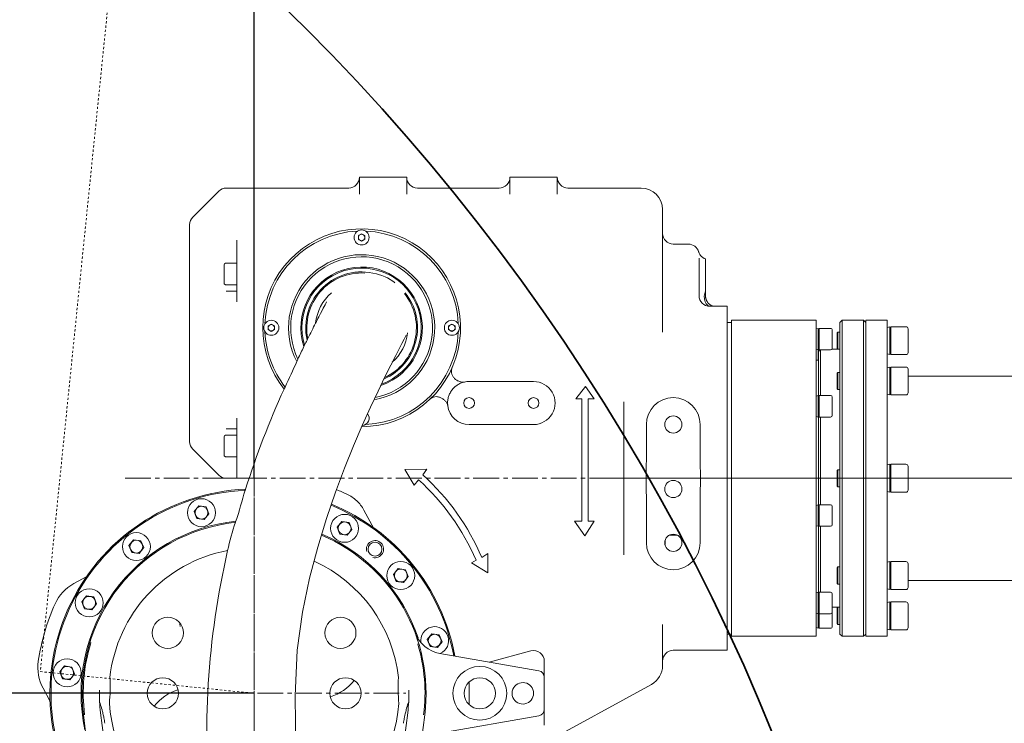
# Model space of a CAD drawing. Header units: millimetres. Extents: x 14751 to 23661, y -2885 to 3415.
# Tile 5 of 19: x 17055 to 17513, y 1653 to 1980. Entities that reach past the tile are written whole.
import ezdxf

# ---------------------------------------------------------------- set-up
doc = ezdxf.new("R2010")
doc.units = ezdxf.units.MM
doc.header["$PDSIZE"] = -5
doc.linetypes.add('点画线', pattern=[18, 12, -2, 2, -2])
doc.linetypes.add('虚线', pattern=[2, 1, -1])
doc.layers.get('0').update_dxf_attribs({"lineweight": 35})
for name, color, linetype, lineweight in [('中心线层', 1, '点画线', 18), ('尺寸线层', 7, 'Continuous', 18), ('粗实线层', 7, 'Continuous', 35), ('细实线层', 7, 'Continuous', 18), ('虚线层', 6, '虚线', 18)]:
    doc.layers.add(name, color=color, linetype=linetype, lineweight=lineweight)
doc.styles.add('标准', font='txt', dxfattribs={"width": 0.667})
doc.dimstyles.new('标准', dxfattribs={"dimscale": 30, "dimtxt": 3.5, "dimasz": 4, "dimexe": 2, "dimexo": 0, "dimtad": 1, "dimdsep": 46, "dimtxsty": '标准', "dimblk": '_CAXARROW', "dimcen": 0, "dimdle": 6, "dimazin": 2, "dimtfac": 0.7071067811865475, "dimtdec": 3, "dimtmove": 2, "dimatfit": 3, "dimfxl": 1, "dimfrac": 2, "dimtolj": 1, "dimarcsym": 1})

# ---------------------------------------------------------------- blocks, each defined once
blk = doc.blocks.new('3214324')
at = {"layer": '虚线层', "color": 3}
for p, q in [((0, 0), (984, 100.0000000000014)), ((-1.364242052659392e-11, 99.99999999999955), (0, 0))]:
    blk.add_line(p, q, dxfattribs=at)
at = {"layer": '虚线层', "color": 1}
blk.add_line((984, 100.0000000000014), (-1.364242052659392e-11, 99.99999999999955), dxfattribs=at)
blk = doc.blocks.new('_CAXARROW')
blk.add_hatch(color=0).paths.add_polyline_path([(0, 0), (-1, 0.125), (-1, -0.125)], flags=0)
blk = doc.blocks.new('*D22')
at = {"layer": 'Defpoints', "color": 0, "transparency": 16777216}
for p in [(17164.45087273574, 2008.551324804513), (17164.45087273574, 1766.729188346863), (18148.45087273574, 1766.729188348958)]:
    blk.add_point(p, dxfattribs=at)
at = {"layer": '尺寸线层', "color": 0, "linetype": 'Continuous', "lineweight": -2, "transparency": 16777216}
for p, q in [((17164.45087273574, 1766.729188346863), (17164.45087273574, 2068.551324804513)), ((18148.45087273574, 1766.729188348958), (18148.45087273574, 2068.551324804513)), ((18028.45087273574, 2008.551324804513), (17284.45087273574, 2008.551324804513))]:
    blk.add_line(p, q, dxfattribs=at)
at = {"layer": '尺寸线层', "color": 0, "lineweight": -2, "transparency": 16777216, "xscale": 120, "yscale": 120, "zscale": 120, "rotation": 180}
blk.add_blockref('_CAXARROW', (17164.45087273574, 2008.551324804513), dxfattribs=at)
at = {"layer": '尺寸线层', "color": 0, "lineweight": -2, "transparency": 16777216, "xscale": 120, "yscale": 120, "zscale": 120}
blk.add_blockref('_CAXARROW', (18148.45087273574, 2008.551324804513), dxfattribs=at)
at = {"layer": '尺寸线层', "color": 0, "transparency": 16777216, "insert": (17656.45087273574, 2079.801324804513), "char_height": 105, "attachment_point": 5, "style": '标准', "bg_fill": 3, "box_fill_scale": 1.1, "bg_fill_color": 256, "bg_fill_true_color": 13158600, "bg_fill_transparency": 0}
blk.add_mtext('\\A1;980', dxfattribs=at)
blk = doc.blocks.new('*D23')
at = {"layer": 'Defpoints', "color": 0, "transparency": 16777216}
for p in [(17164.45087273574, 1666.729188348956), (15343.12213730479, 886.7291883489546), (15580.0198172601, 886.7291883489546)]:
    blk.add_point(p, dxfattribs=at)
at = {"layer": '尺寸线层', "color": 0, "linetype": 'Continuous', "lineweight": -2, "transparency": 16777216}
for p, q in [((17164.45087273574, 1666.729188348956), (15283.12213730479, 1666.729188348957)), ((15343.12213730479, 1546.729188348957), (15343.12213730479, 1306.315840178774)), ((15343.12213730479, 1006.729188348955), (15343.12213730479, 1129.919611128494)), ((15580.0198172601, 886.7291883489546), (15283.12213730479, 886.7291883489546))]:
    blk.add_line(p, q, dxfattribs=at)
at = {"layer": '尺寸线层', "color": 0, "lineweight": -2, "transparency": 16777216, "xscale": 120, "yscale": 120, "zscale": 120}
for p, rotation in [((15343.12213730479, 1666.729188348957), 90), ((15343.12213730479, 886.7291883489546), 270)]:
    blk.add_blockref('_CAXARROW', p, dxfattribs=dict(at, rotation=rotation))
at = {"layer": '尺寸线层', "color": 0, "transparency": 16777216, "insert": (15343.12213730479, 1218.117725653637), "char_height": 105, "attachment_point": 5, "rotation": 90, "style": '标准', "bg_fill": 3, "box_fill_scale": 1.1, "bg_fill_color": 256, "bg_fill_true_color": 13158600, "bg_fill_transparency": 0}
blk.add_mtext('\\A1;780', dxfattribs=at)

msp = doc.modelspace()

# ---------------------------------------------------------------- linework, layer by layer
at = {"layer": '中心线层'}
for p, q in [((17164.45087273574, -883.1030051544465), (17164.45087273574, 1944.332073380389)), ((17164.45087273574, 1596.229188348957), (17164.45087273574, 1790.954687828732)), ((17104.42736968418, 1766.729188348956), (18329.4631875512, 1766.729188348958)), ((17093.95087273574, 1666.729188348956), (17234.95087273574, 1666.729188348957))]:
    msp.add_line(p, q, dxfattribs=at)
at = {"layer": '尺寸线层'}
msp.add_line((17164.45087273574, 886.7291883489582), (17164.45087273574, 1666.729188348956), dxfattribs=at)
at = {"layer": '粗实线层', "color": 9}
for centre, radius, start, end in [((17164.45087273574, 886.7291883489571), 1769.068248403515, 310.9999999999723, 149.9999999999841), ((16488.95105778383, 1276.72918834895), 989.0682484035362, 9.802819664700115, 74.19718033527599)]:
    msp.add_arc(centre, radius, start, end, dxfattribs=at)
at = {"layer": '粗实线层'}
msp.add_arc((16488.95105778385, 1276.729188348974), 989.0682484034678, 9.802819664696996, 74.19718033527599, dxfattribs=at)
at = {"layer": '细实线层', "color": 7, "linetype": 'Continuous'}
for p, q in [((17213.45087273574, 1906.729188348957), (17213.45087273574, 1898.800256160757)), ((17213.45087273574, 1906.729188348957), (17235.45087273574, 1906.729188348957)), ((17235.45087273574, 1906.729188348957), (17235.45087273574, 1898.800256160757)), ((17283.45087273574, 1906.729188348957), (17283.45087273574, 1898.800256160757)), ((17283.45087273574, 1906.729188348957), (17305.45087273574, 1906.729188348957)), ((17305.45087273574, 1906.729188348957), (17305.45087273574, 1898.800256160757)), ((17151.52194054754, 1901.729188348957), (17208.45087273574, 1901.729188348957)), ((17164.45087273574, 1846.780816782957), (17164.45087273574, 1901.729188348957)), ((17240.45087273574, 1901.729188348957), (17278.45087273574, 1901.729188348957)), ((17310.45087273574, 1901.729188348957), (17344.45087273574, 1901.729188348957)), ((17135.91533882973, 1888.193654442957), (17147.98640664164, 1900.264722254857)), ((17354.45087273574, 1891.729188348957), (17354.45087273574, 1834.729204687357)), ((17134.45087273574, 1783.800256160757), (17134.45087273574, 1884.658120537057)), ((17212.95087273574, 1879.595213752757), (17214.45087273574, 1880.461239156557)), ((17212.95087273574, 1879.595213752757), (17212.95087273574, 1877.863162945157)), ((17214.45087273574, 1880.461239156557), (17215.95087273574, 1879.595213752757)), ((17215.95087273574, 1877.863162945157), (17215.95087273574, 1879.595213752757)), ((17156.45087273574, 1877.501167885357), (17156.45087273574, 1848.729188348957)), ((17214.45087273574, 1876.997137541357), (17212.95087273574, 1877.863162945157)), ((17215.95087273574, 1877.863162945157), (17214.45087273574, 1876.997137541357)), ((17359.45087273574, 1875.623852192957), (17366.45087273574, 1875.623852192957)), ((17371.24949739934, 1872.028559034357), (17371.24950617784, 1872.028529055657)), ((17371.45087273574, 1850.594633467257), (17371.45087273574, 1869.024607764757)), ((17150.45087273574, 1865.979188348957), (17150.45087273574, 1857.479188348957)), ((17156.45087273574, 1866.729188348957), (17151.20087273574, 1866.729188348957)), ((17374.45087273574, 1851.426369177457), (17374.45087273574, 1868.728497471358)), ((17156.45087273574, 1856.729188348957), (17151.20087273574, 1856.729188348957)), ((17156.45087273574, 1853.729188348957), (17151.52194054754, 1853.729188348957)), ((17374.45145898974, 1851.350695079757), (17374.45087273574, 1851.426355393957)), ((17376.45087273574, 1846.729188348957), (17384.45087273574, 1846.729188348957)), ((17384.45087273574, 1846.727795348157), (17384.45087273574, 1686.730573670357)), ((17195.39393838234, 1843.428935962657), (17194.52643980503, 1841.752895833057)), ((17170.95087273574, 1837.595213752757), (17172.45087273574, 1838.461239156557)), ((17170.95087273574, 1837.595213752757), (17170.95087273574, 1835.863162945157)), ((17172.45087273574, 1838.461239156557), (17173.95087273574, 1837.595213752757)), ((17173.95087273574, 1835.863162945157), (17173.95087273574, 1837.595213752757)), ((17254.95087273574, 1837.595213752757), (17256.45087273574, 1838.461239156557)), ((17254.95087273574, 1837.595213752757), (17254.95087273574, 1835.863162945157)), ((17256.45087273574, 1838.461239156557), (17257.95087273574, 1837.595213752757)), ((17257.95087273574, 1835.863162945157), (17257.95087273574, 1837.595213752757)), ((17386.45087273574, 1839.229188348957), (17384.45087273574, 1839.229188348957)), ((17425.95087273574, 1840.229188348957), (17386.45087273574, 1840.229188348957)), ((17386.45087273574, 1693.229403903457), (17386.45087273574, 1840.228972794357)), ((17425.95087273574, 1693.229403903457), (17425.95087273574, 1840.228972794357)), ((17436.95087273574, 1839.229188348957), (17437.95087273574, 1840.229188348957)), ((17436.95087273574, 1694.229188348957), (17436.95087273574, 1839.229188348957)), ((17437.95087273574, 1693.229188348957), (17437.95087273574, 1840.229188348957)), ((17437.95087273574, 1840.229188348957), (17447.95087273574, 1840.229188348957)), ((17447.95087273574, 1693.229188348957), (17447.95087273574, 1840.229188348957)), ((17447.95087273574, 1840.229188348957), (17448.95087273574, 1839.229188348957)), ((17448.95087273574, 1840.229188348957), (17448.95087273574, 1693.229188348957)), ((17458.95087273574, 1840.229188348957), (17448.95087273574, 1840.229188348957)), ((17458.95087273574, 1840.229188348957), (17458.95087273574, 1693.229188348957)), ((17458.95087273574, 1836.912581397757), (17460.10835277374, 1837.229188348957)), ((17460.10835277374, 1837.229188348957), (17460.10835277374, 1824.229188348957)), ((17460.65087273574, 1835.245795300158), (17460.10835277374, 1837.229188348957)), ((17460.65087273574, 1837.229188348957), (17467.65087273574, 1837.229188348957)), ((17460.65087273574, 1824.229244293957), (17460.65087273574, 1837.229132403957)), ((17172.45087273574, 1834.997137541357), (17170.95087273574, 1835.863162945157)), ((17173.95087273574, 1835.863162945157), (17172.45087273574, 1834.997137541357)), ((17256.45087273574, 1834.997137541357), (17254.95087273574, 1835.863162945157)), ((17257.95087273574, 1835.863162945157), (17256.45087273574, 1834.997137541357)), ((17425.95087273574, 1836.169149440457), (17426.91172268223, 1836.446218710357)), ((17426.91172268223, 1836.446218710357), (17426.91172268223, 1821.729188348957)), ((17427.35087273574, 1834.923287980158), (17426.91172268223, 1836.446218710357)), ((17427.35087273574, 1836.446218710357), (17432.60087273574, 1836.446218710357)), ((17427.35087273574, 1826.129188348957), (17427.35087273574, 1836.446079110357)), ((17433.35087273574, 1835.696193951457), (17433.35087273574, 1826.729188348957)), ((17435.65087273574, 1834.329188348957), (17436.05087273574, 1834.729188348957)), ((17435.65087273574, 1827.129279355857), (17435.65087273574, 1834.329097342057)), ((17436.05087273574, 1826.729188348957), (17436.05087273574, 1834.729188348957)), ((17436.05087273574, 1834.729188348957), (17436.95087273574, 1834.729188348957)), ((17468.65087273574, 1836.229151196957), (17468.65087273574, 1825.229225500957)), ((17232.00578114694, 1827.167896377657), (17233.17133660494, 1829.369291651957)), ((17427.35087273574, 1827.969149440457), (17426.91172268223, 1826.446218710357)), ((17230.33362854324, 1823.895098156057), (17232.00578114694, 1827.167896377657)), ((17425.95087273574, 1826.723287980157), (17426.91172268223, 1826.446218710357)), ((17426.95087273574, 1825.729188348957), (17427.66790309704, 1826.446218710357)), ((17426.95087273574, 1805.093419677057), (17426.95087273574, 1825.729188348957)), ((17427.35087273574, 1826.446218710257), (17432.60087273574, 1826.446218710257)), ((17427.95087273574, 1805.229188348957), (17427.95087273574, 1826.446218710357)), ((17433.18144405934, 1826.729188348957), (17436.95087273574, 1826.729188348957)), ((17435.65087273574, 1827.129188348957), (17436.05087273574, 1826.729188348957)), ((17436.05087273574, 1826.729188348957), (17436.95087273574, 1826.729188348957)), ((17458.95087273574, 1824.545795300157), (17460.10835277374, 1824.229188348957)), ((17460.65087273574, 1826.212581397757), (17460.10835277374, 1824.229188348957)), ((17460.65087273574, 1824.229188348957), (17467.65087273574, 1824.229188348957)), ((17426.95087273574, 1821.729188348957), (17425.95087273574, 1821.729188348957)), ((17458.95087273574, 1818.167415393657), (17460.10835277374, 1818.484022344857)), ((17460.10835277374, 1818.484022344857), (17460.10835277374, 1805.484022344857)), ((17460.65087273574, 1816.500629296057), (17460.10835277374, 1818.484022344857)), ((17460.65087273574, 1818.484022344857), (17467.65087273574, 1818.484022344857)), ((17460.65087273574, 1805.484078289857), (17460.65087273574, 1818.483966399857)), ((17435.65087273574, 1815.584022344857), (17436.05087273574, 1815.984022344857)), ((17435.65087273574, 1808.384113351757), (17435.65087273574, 1815.583931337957)), ((17436.05087273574, 1807.984022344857), (17436.05087273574, 1815.984022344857)), ((17436.05087273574, 1815.984022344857), (17436.95087273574, 1815.984022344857)), ((17468.65087273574, 1817.483985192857), (17468.65087273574, 1806.484059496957)), ((17294.45087273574, 1811.729188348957), (17264.45087273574, 1811.729188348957)), ((17318.63759613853, 1809.341682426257), (17314.07711905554, 1803.623231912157)), ((17322.60462641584, 1803.623231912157), (17318.63759613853, 1809.341682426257)), ((17425.95087273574, 1804.952119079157), (17426.91172268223, 1805.229188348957)), ((17426.91172268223, 1805.229188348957), (17426.91172268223, 1795.229188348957)), ((17427.35087273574, 1803.706257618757), (17426.91172268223, 1805.229188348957)), ((17427.35087273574, 1805.229188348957), (17432.60087273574, 1805.229188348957)), ((17427.35087273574, 1795.229327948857), (17427.35087273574, 1805.229048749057)), ((17435.65087273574, 1808.384022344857), (17436.05087273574, 1807.984022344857)), ((17436.05087273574, 1807.984022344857), (17436.95087273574, 1807.984022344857)), ((17458.95087273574, 1805.800629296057), (17460.10835277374, 1805.484022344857)), ((17460.65087273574, 1807.467415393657), (17460.10835277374, 1805.484022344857)), ((17460.65087273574, 1805.484022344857), (17467.65087273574, 1805.484022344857)), ((17314.07711905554, 1803.623231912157), (17316.84087273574, 1803.623231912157)), ((17316.84087273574, 1803.623231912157), (17316.84087273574, 1746.860123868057)), ((17319.84087273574, 1746.860123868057), (17319.84087273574, 1803.623231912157)), ((17319.84087273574, 1803.623231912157), (17322.60462641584, 1803.623231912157)), ((17336.45087273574, 1731.106157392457), (17336.45087273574, 1802.352219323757)), ((17433.35087273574, 1804.479163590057), (17433.35087273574, 1795.979213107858)), ((17427.35087273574, 1796.752119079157), (17426.91172268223, 1795.229188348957)), ((17156.45087273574, 1766.729188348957), (17156.45087273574, 1794.729188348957)), ((17215.95087273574, 1793.863162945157), (17215.90868572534, 1793.838806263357)), ((17215.95087273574, 1793.863162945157), (17215.95087273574, 1793.932634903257)), ((17264.45087273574, 1791.729188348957), (17294.45087273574, 1791.729188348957)), ((17346.95087273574, 1779.729188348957), (17346.95087273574, 1791.729188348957)), ((17371.95087273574, 1791.729188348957), (17371.95087273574, 1779.729188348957)), ((17425.95087273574, 1795.506257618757), (17426.91172268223, 1795.229188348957)), ((17426.95087273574, 1754.229188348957), (17426.95087273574, 1795.364957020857)), ((17427.35087273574, 1795.229188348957), (17432.60087273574, 1795.229188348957)), ((17427.95087273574, 1754.388312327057), (17427.95087273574, 1795.229188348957)), ((17156.45087273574, 1786.729188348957), (17151.20087273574, 1786.729188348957)), ((17151.52194054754, 1789.729188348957), (17156.45087273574, 1789.729188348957)), ((17150.45087273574, 1785.979188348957), (17150.45087273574, 1777.479188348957)), ((17135.91533882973, 1780.264722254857), (17147.98640664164, 1768.193654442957)), ((17156.45087273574, 1776.729188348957), (17151.20087273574, 1776.729188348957)), ((17458.95087273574, 1772.912581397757), (17460.10835277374, 1773.229188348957)), ((17460.10835277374, 1773.229188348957), (17460.10835277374, 1760.229188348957)), ((17460.65087273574, 1771.245795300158), (17460.10835277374, 1773.229188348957)), ((17460.65087273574, 1773.229188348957), (17467.65087273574, 1773.229188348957)), ((17460.65087273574, 1760.229244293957), (17460.65087273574, 1773.229132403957)), ((17244.85248184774, 1770.899188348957), (17234.50252220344, 1770.870285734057)), ((17234.50252220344, 1770.870285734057), (17238.93299430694, 1763.560466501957)), ((17242.96987234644, 1768.287925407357), (17244.85248184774, 1770.899188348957)), ((17435.65087273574, 1770.329188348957), (17436.05087273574, 1770.729188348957)), ((17435.65087273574, 1763.129279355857), (17435.65087273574, 1770.329097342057)), ((17436.05087273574, 1762.729188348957), (17436.05087273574, 1770.729188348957)), ((17436.05087273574, 1770.729188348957), (17436.95087273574, 1770.729188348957)), ((17468.65087273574, 1772.229151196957), (17468.65087273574, 1761.229225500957)), ((17162.23482985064, 1766.729188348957), (17151.52194054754, 1766.729188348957)), ((17238.93299430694, 1763.560466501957), (17240.95406293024, 1766.066099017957)), ((17435.65087273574, 1763.129188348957), (17436.05087273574, 1762.729188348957)), ((17436.05087273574, 1762.729188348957), (17436.95087273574, 1762.729188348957)), ((17458.95087273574, 1760.545795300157), (17460.10835277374, 1760.229188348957)), ((17460.65087273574, 1762.212581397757), (17460.10835277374, 1760.229188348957)), ((17460.65087273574, 1760.229188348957), (17467.65087273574, 1760.229188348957)), ((17425.95087273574, 1754.111243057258), (17426.91172268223, 1754.388312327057)), ((17426.91172268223, 1754.388312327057), (17426.91172268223, 1744.388312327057)), ((17427.35087273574, 1752.865381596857), (17426.91172268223, 1754.388312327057)), ((17427.35087273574, 1754.388312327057), (17432.60087273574, 1754.388312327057)), ((17427.35087273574, 1744.388451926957), (17427.35087273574, 1754.388172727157)), ((17136.52250486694, 1751.223478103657), (17138.66483053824, 1753.945690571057)), ((17137.80884718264, 1748.007063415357), (17136.52250486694, 1751.223478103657)), ((17142.09349852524, 1753.451488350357), (17138.66483053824, 1753.945690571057)), ((17143.37984084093, 1750.235073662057), (17141.23751516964, 1747.512861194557)), ((17142.09349852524, 1753.451488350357), (17143.37984084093, 1750.235073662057)), ((17220.17008139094, 1743.402644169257), (17215.50307730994, 1751.939332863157)), ((17346.95087273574, 1736.729188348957), (17346.95087273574, 1753.729188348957)), ((17371.95087273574, 1753.729188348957), (17371.95087273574, 1736.729188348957)), ((17433.35087273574, 1753.638287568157), (17433.35087273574, 1745.138337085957)), ((17137.80884718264, 1748.007063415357), (17141.23751516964, 1747.512861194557)), ((17203.09533234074, 1743.944326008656), (17205.23765801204, 1746.666538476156)), ((17208.66632599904, 1746.172336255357), (17205.23765801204, 1746.666538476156)), ((17208.66632599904, 1746.172336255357), (17209.95266831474, 1742.955921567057)), ((17316.84087273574, 1746.860123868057), (17313.56311059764, 1746.860123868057)), ((17313.56311059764, 1746.860123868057), (17318.37264720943, 1739.927205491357)), ((17318.37264720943, 1739.927205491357), (17322.60462641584, 1746.860123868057)), ((17322.60462641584, 1746.860123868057), (17319.84087273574, 1746.860123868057)), ((17427.35087273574, 1745.911243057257), (17426.91172268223, 1744.388312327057)), ((17204.38167465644, 1740.727911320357), (17203.09533234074, 1743.944326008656)), ((17204.38167465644, 1740.727911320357), (17207.81034264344, 1740.233709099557)), ((17209.95266831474, 1742.955921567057), (17207.81034264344, 1740.233709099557)), ((17425.95087273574, 1744.665381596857), (17426.91172268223, 1744.388312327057)), ((17426.95087273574, 1713.569717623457), (17426.95087273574, 1744.524080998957)), ((17427.35087273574, 1744.388312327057), (17432.60087273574, 1744.388312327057)), ((17427.95087273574, 1713.705486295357), (17427.95087273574, 1744.388312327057)), ((17106.24199165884, 1735.453722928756), (17108.38431733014, 1738.175935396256)), ((17111.81298531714, 1737.681733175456), (17108.38431733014, 1738.175935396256)), ((17111.81298531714, 1737.681733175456), (17113.09932763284, 1734.465318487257)), ((17355.60087273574, 1735.878496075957), (17355.60087273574, 1737.579880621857)), ((17361.35224273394, 1740.229188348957), (17357.54950273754, 1740.229188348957)), ((17107.52833397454, 1732.237308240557), (17106.24199165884, 1735.453722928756)), ((17107.52833397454, 1732.237308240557), (17110.95700196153, 1731.743106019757)), ((17113.09932763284, 1734.465318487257), (17110.95700196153, 1731.743106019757)), ((17273.13087273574, 1731.697453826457), (17270.43087273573, 1729.824397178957)), ((17273.13087273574, 1722.787453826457), (17273.13087273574, 1731.697453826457)), ((17267.66889834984, 1728.653184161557), (17265.55947190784, 1727.374663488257)), ((17265.55947190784, 1727.374663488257), (17273.13087273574, 1722.787453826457)), ((17458.95087273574, 1727.657747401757), (17460.10835277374, 1727.974354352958)), ((17460.10835277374, 1727.974354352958), (17460.10835277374, 1714.974354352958)), ((17460.65087273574, 1725.990961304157), (17460.10835277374, 1727.974354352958)), ((17460.65087273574, 1727.974354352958), (17467.65087273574, 1727.974354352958)), ((17460.65087273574, 1714.974410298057), (17460.65087273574, 1727.974298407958)), ((17468.65087273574, 1726.974317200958), (17468.65087273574, 1715.974391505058)), ((17229.25253710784, 1722.003603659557), (17231.39486277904, 1724.725816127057)), ((17234.82353076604, 1724.231613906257), (17231.39486277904, 1724.725816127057)), ((17234.82353076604, 1724.231613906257), (17236.10987308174, 1721.015199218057)), ((17435.65087273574, 1725.074354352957), (17436.05087273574, 1725.474354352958)), ((17435.65087273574, 1717.874445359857), (17435.65087273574, 1725.074263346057)), ((17436.05087273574, 1717.474354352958), (17436.05087273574, 1725.474354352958)), ((17436.05087273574, 1725.474354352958), (17436.95087273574, 1725.474354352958)), ((17080.53722111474, 1717.726728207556), (17086.59114715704, 1721.036417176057)), ((17230.53887942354, 1718.787188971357), (17229.25253710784, 1722.003603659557)), ((17230.53887942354, 1718.787188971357), (17233.96754741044, 1718.292986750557)), ((17236.10987308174, 1721.015199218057), (17233.96754741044, 1718.292986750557)), ((17435.65087273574, 1717.874354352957), (17436.05087273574, 1717.474354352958)), ((17926.45086243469, 1719.229205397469), (17468.65087273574, 1719.229205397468)), ((17425.95087273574, 1713.428417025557), (17426.91172268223, 1713.705486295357)), ((17426.91172268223, 1713.705486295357), (17426.91172268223, 1697.012157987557)), ((17427.35087273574, 1712.182555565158), (17426.91172268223, 1713.705486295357)), ((17427.35087273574, 1713.705486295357), (17432.60087273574, 1713.705486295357)), ((17427.35087273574, 1697.012297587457), (17427.35087273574, 1713.705346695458)), ((17436.05087273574, 1717.474354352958), (17436.95087273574, 1717.474354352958)), ((17458.95087273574, 1715.290961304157), (17460.10835277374, 1714.974354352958)), ((17460.65087273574, 1716.957747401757), (17460.10835277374, 1714.974354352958)), ((17460.65087273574, 1714.974354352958), (17467.65087273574, 1714.974354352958)), ((17084.30126930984, 1709.296518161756), (17086.44359498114, 1712.018730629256)), ((17085.58761162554, 1706.080103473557), (17084.30126930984, 1709.296518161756)), ((17089.87226296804, 1711.524528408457), (17086.44359498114, 1712.018730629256)), ((17089.87226296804, 1711.524528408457), (17091.15860528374, 1708.308113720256)), ((17433.35087273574, 1712.955461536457), (17433.35087273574, 1697.762182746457)), ((17458.95087273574, 1708.912581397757), (17460.10835277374, 1709.229188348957)), ((17460.10835277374, 1709.229188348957), (17460.10835277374, 1696.229188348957)), ((17460.65087273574, 1707.245795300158), (17460.10835277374, 1709.229188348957)), ((17460.65087273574, 1709.229188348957), (17467.65087273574, 1709.229188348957)), ((17460.65087273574, 1696.229244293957), (17460.65087273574, 1709.229132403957)), ((17085.58761162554, 1706.080103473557), (17089.01627961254, 1705.585901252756)), ((17091.15860528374, 1708.308113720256), (17089.01627961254, 1705.585901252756)), ((17425.95087273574, 1703.982555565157), (17426.91172268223, 1703.705486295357)), ((17427.35087273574, 1705.228417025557), (17426.91172268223, 1703.705486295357)), ((17433.35087273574, 1706.729188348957), (17436.95087273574, 1706.729188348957)), ((17435.65087273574, 1706.329188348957), (17436.05087273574, 1706.729188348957)), ((17435.65087273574, 1699.129279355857), (17435.65087273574, 1706.329097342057)), ((17436.05087273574, 1698.729188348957), (17436.05087273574, 1706.729188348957)), ((17436.05087273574, 1706.729188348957), (17436.95087273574, 1706.729188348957)), ((17468.65087273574, 1708.229151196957), (17468.65087273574, 1697.229225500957)), ((17427.35087273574, 1703.705486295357), (17432.60087273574, 1703.705486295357)), ((17354.45087273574, 1698.729188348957), (17354.45087273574, 1679.659027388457)), ((17425.95087273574, 1697.289227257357), (17426.91172268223, 1697.012157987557)), ((17427.35087273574, 1698.535088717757), (17426.91172268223, 1697.012157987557)), ((17427.35087273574, 1697.012157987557), (17432.60087273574, 1697.012157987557)), ((17435.65087273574, 1699.129188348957), (17436.05087273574, 1698.729188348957)), ((17436.05087273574, 1698.729188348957), (17436.95087273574, 1698.729188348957)), ((17458.95087273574, 1696.545795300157), (17460.10835277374, 1696.229188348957)), ((17460.65087273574, 1698.212581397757), (17460.10835277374, 1696.229188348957)), ((17460.65087273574, 1696.229188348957), (17467.65087273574, 1696.229188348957)), ((17245.02229228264, 1691.723090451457), (17247.16461795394, 1694.445302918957)), ((17246.30863459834, 1688.506675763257), (17245.02229228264, 1691.723090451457)), ((17250.59328594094, 1693.951100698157), (17247.16461795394, 1694.445302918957)), ((17251.87962825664, 1690.734686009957), (17249.73730258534, 1688.012473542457)), ((17250.59328594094, 1693.951100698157), (17251.87962825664, 1690.734686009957)), ((17386.45087273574, 1694.229188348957), (17384.45087273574, 1694.229188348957)), ((17425.95087273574, 1693.229188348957), (17386.45087273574, 1693.229188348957)), ((17436.95087273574, 1694.229188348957), (17437.95087273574, 1693.229188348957)), ((17437.95087273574, 1693.229188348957), (17447.95087273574, 1693.229188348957)), ((17447.95087273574, 1693.229188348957), (17448.95087273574, 1694.229188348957)), ((17458.95087273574, 1693.229188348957), (17448.95087273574, 1693.229188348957)), ((17246.30863459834, 1688.506675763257), (17249.73730258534, 1688.012473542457)), ((17293.15677751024, 1686.420912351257), (17273.84017735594, 1681.245044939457)), ((17359.45087273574, 1686.729188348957), (17384.45087273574, 1686.729188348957)), ((17296.97181726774, 1677.166312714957), (17250.79970835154, 1685.307701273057)), ((17299.45087273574, 1651.867093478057), (17299.45087273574, 1681.591283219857)), ((17074.04061390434, 1676.734061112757), (17076.18293957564, 1679.456273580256)), ((17075.32695622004, 1673.517646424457), (17074.04061390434, 1676.734061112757)), ((17079.61160756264, 1678.962071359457), (17076.18293957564, 1679.456273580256)), ((17079.61160756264, 1678.962071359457), (17080.89794987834, 1675.745656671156)), ((17075.32695622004, 1673.517646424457), (17078.75562420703, 1673.023444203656)), ((17080.89794987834, 1675.745656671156), (17078.75562420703, 1673.023444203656)), ((17069.64588202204, 1662.946047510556), (17066.28441008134, 1669.094692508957)), ((17242.31059831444, 1612.421959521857), (17349.24782258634, 1670.884674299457)), ((17264.45087273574, 1671.856831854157), (17264.45087273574, 1661.598951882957)), ((17250.79970835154, 1648.150675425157), (17296.97181726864, 1656.292063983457))]:
    msp.add_line(p, q, dxfattribs=at)
for points in [[(17372.14322788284, 1870.330342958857), (17371.75570096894, 1870.883180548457), (17371.47842430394, 1871.411384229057), (17371.30433307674, 1871.854616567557), (17371.24943012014, 1872.028974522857)], [(17374.45087273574, 1868.729173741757), (17373.87338560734, 1868.962539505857), (17373.21541856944, 1869.341400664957), (17372.63301524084, 1869.805767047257), (17372.14322788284, 1870.330342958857)], [(17226.49683771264, 1859.916371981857), (17225.44720371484, 1860.423438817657), (17223.92033560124, 1861.032880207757), (17222.36169514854, 1861.511413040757), (17221.30607675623, 1861.743843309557)], [(17229.87540892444, 1857.608325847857), (17229.46306969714, 1858.026750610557), (17226.49683771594, 1859.916371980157)], [(17374.50670756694, 1850.693646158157), (17374.49392637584, 1850.781538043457), (17374.48127280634, 1850.883524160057), (17374.47007680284, 1850.994280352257), (17374.46112025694, 1851.110378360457), (17374.45483774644, 1851.229654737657), (17374.45145898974, 1851.350695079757)], [(17374.51524657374, 1850.660822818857), (17374.49842517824, 1850.741971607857), (17374.48355648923, 1850.819091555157), (17374.48152280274, 1850.830130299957)], [(17374.52024964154, 1850.612057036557), (17374.52141187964, 1850.605769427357), (17374.51688237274, 1850.631466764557), (17374.50670756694, 1850.693646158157)], [(17374.68576477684, 1850.030895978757), (17374.65618211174, 1850.123434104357), (17374.62830245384, 1850.215645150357), (17374.60205709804, 1850.307589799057), (17374.57744417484, 1850.399113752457), (17374.55454801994, 1850.489701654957), (17374.53359667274, 1850.578113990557), (17374.51524657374, 1850.660822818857)], [(17197.03520455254, 1846.572144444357), (17196.64009912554, 1845.799709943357), (17196.12609705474, 1844.818455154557), (17195.39393838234, 1843.428935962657)], [(17198.14147957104, 1848.733472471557), (17197.80859903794, 1848.092926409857), (17197.42784623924, 1847.348592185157), (17197.03520455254, 1846.572144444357)], [(17375.81244413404, 1848.076990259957), (17375.72832157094, 1848.170621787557), (17375.64731474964, 1848.265602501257), (17375.56938114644, 1848.361839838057), (17375.49443868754, 1848.459267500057), (17375.42254928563, 1848.557621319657), (17375.35376084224, 1848.656631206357), (17375.28810540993, 1848.756024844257), (17375.22553392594, 1848.855636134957), (17375.16577381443, 1848.955679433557), (17375.10880554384, 1849.055986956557), (17375.05463446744, 1849.156333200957), (17375.00325816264, 1849.256485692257), (17374.95466741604, 1849.356203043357), (17374.90877666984, 1849.455385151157), (17374.86540956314, 1849.554120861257), (17374.82453893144, 1849.652167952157), (17374.78629105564, 1849.748863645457), (17374.75060572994, 1849.843943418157), (17374.71717789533, 1849.937831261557), (17374.68576477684, 1850.030895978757)], [(17376.81054918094, 1847.252219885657), (17376.69902441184, 1847.323378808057), (17376.58987267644, 1847.397410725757), (17376.48321113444, 1847.474174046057), (17376.37911428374, 1847.553550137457), (17376.27764409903, 1847.635419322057), (17376.17888493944, 1847.719637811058), (17376.08291414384, 1847.806059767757), (17375.98980459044, 1847.894533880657), (17375.89962583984, 1847.984900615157), (17375.81244413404, 1848.076990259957)], [(17377.84659233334, 1846.780033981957), (17377.73953011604, 1846.814186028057), (17377.62756045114, 1846.853385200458), (17377.51218196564, 1846.897519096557), (17377.39471575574, 1846.946410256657), (17377.27623696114, 1846.999858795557), (17377.15765844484, 1847.057599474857), (17377.04009068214, 1847.119148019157), (17376.92430099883, 1847.184086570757), (17376.81054918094, 1847.252219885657)], [(17233.17133660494, 1829.369291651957), (17234.24202320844, 1831.445626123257), (17234.73348771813, 1832.389547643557), (17235.00341333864, 1832.905500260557), (17235.20662851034, 1833.309715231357)], [(17225.27811437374, 1813.879872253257), (17228.03721799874, 1819.409788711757), (17230.33362854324, 1823.895098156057)], [(17214.73320056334, 1791.224395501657), (17218.56731063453, 1799.751886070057), (17222.09884129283, 1807.323787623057), (17225.27811437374, 1813.879872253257)], [(17183.46718381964, 1665.489770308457), (17184.55144398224, 1686.870872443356), (17187.01435547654, 1704.503178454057), (17190.28627992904, 1720.223773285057), (17194.06554524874, 1734.664538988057), (17198.13924304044, 1747.982225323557), (17202.33687495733, 1760.221208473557), (17206.54939362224, 1771.470727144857), (17210.70379301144, 1781.796212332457), (17214.73320056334, 1791.224395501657)], [(17184.45600043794, 1608.730462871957), (17184.45982294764, 1610.214668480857), (17183.81001894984, 1640.111701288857), (17183.46718381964, 1665.489770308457)]]:
    msp.add_lwpolyline(points, dxfattribs=at)
for centre, radius in [((17214.45087273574, 1878.729188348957), 3.5), ((17214.45087273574, 1878.729188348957), 1.5), ((17172.45087273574, 1836.729188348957), 3.5), ((17172.45087273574, 1836.729188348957), 1.5), ((17256.45087273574, 1836.729188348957), 3.5), ((17256.45087273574, 1836.729188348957), 1.5), ((17264.45087273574, 1801.729188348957), 2.5), ((17294.45087273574, 1801.729188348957), 2.5), ((17359.45087273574, 1791.729188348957), 4), ((17359.45087273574, 1761.729188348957), 4), ((17139.95117285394, 1750.729275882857), 6.5), ((17139.95117285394, 1750.729275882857), 3), ((17206.52400032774, 1743.450123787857), 6.5), ((17206.52400032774, 1743.450123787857), 3), ((17109.67065964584, 1734.959520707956), 6.5), ((17359.45087273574, 1736.729188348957), 4), ((17109.67065964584, 1734.959520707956), 3), ((17220.68308897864, 1733.767892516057), 3.25), ((17232.68120509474, 1721.509401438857), 6.5), ((17232.68120509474, 1721.509401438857), 3), ((17087.72993729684, 1708.802315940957), 6.5), ((17087.72993729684, 1708.802315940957), 3), ((17124.31242256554, 1694.834433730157), 7.25), ((17204.58932290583, 1694.834433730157), 7.25), ((17248.45096026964, 1691.228888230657), 3), ((17077.46928189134, 1676.239858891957), 6.5), ((17077.46928189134, 1676.239858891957), 3), ((17269.45087273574, 1666.729188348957), 12.5), ((17121.95087273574, 1666.729188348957), 7.25), ((17206.95087273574, 1666.729188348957), 7.25), ((17269.45087273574, 1666.729188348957), 7.25)]:
    msp.add_circle(centre, radius, dxfattribs=at)
for centre, radius, start, end in [((17208.45087273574, 1906.729188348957), 5, 270, 0), ((17240.45087273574, 1906.729188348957), 5, 180.0000000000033, 270), ((17278.45087273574, 1906.729188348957), 5, 270, 6.513775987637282e-12), ((17310.45087273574, 1906.729188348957), 5, 180.0000000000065, 270), ((17151.52194054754, 1896.729188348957), 5, 90, 135.0000000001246), ((17344.45087273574, 1891.729188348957), 10, 0, 90), ((17139.45087273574, 1884.658120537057), 4.99999999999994, 135.0000000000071, 180), ((17214.45087273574, 1836.729188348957), 46.00000000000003, 270.2234096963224, 218.391796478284), ((17214.45087273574, 1836.729188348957), 45.00000000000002, 92.58677638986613, 177.4393700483), ((17214.45087273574, 1836.729188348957), 45.00000000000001, 2.560629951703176, 87.41322361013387), ((17359.45087273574, 1880.623852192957), 5, 180, 270), ((17366.45087273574, 1870.623852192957), 5.00000000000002, 16.31562421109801, 90), ((17214.45087273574, 1836.729188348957), 33.99999999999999, 279.7429697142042, 207.5380955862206), ((17214.45087273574, 1836.729188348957), 32.99999999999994, 280.9376287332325, 206.1441708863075), ((17151.20087273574, 1865.979188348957), 0.75, 90, 180), ((17214.45087273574, 1836.729188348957), 28.25000000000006, 288.5208039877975, 198.0501226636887), ((17214.45087273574, 1836.729188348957), 27.74999999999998, 289.5256757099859, 196.9868864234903), ((17214.45087273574, 1836.729188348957), 26.00000000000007, 74.67596034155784, 192.7259767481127), ((17214.45087273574, 1836.729188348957), 25.49999999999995, 86.68561692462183, 191.2947904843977), ((17151.20087273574, 1857.479188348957), 0.75, 179.9999999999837, 270), ((17214.45087273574, 1836.729188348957), 21.49999999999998, 130.6575123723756, 174.1994502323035), ((17214.45087273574, 1836.729188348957), 26.00000000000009, 293.5145109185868, 38.76000000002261), ((17214.45087273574, 1836.729188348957), 25.49999999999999, 294.8410673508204, 38.76000000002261), ((17376.45087273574, 1851.729188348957), 5, 180, 270), ((17467.65087273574, 1836.229188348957), 1, 0, 90), ((17214.45087273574, 1836.729188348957), 45, 182.5606299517, 217.7483320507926), ((17214.45087273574, 1836.729188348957), 45.00000000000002, 272.5867763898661, 357.4393700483), ((17214.45087273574, 1836.729188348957), 21.50000000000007, 311.6540943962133, 353.7602222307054), ((17432.60087273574, 1835.696218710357), 0.75, 359.9999999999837, 90), ((17432.60087273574, 1827.196218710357), 0.75, 270, 0), ((17467.65087273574, 1825.229188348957), 1, 270, 0), ((17467.65087273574, 1817.484022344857), 1, 1.302755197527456e-11, 90), ((17264.45087273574, 1801.729188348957), 10, 89.99999999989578, 102.7476842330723), ((17294.45087273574, 1801.729188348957), 10, 269.9999999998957, 89.99999999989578), ((17432.60087273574, 1804.479188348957), 0.75, 0, 90), ((17467.65087273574, 1806.484022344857), 1, 270, 0), ((17264.45087273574, 1801.729188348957), 9.999999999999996, 187.2653253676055, 270), ((17359.45087273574, 1791.729188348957), 12.5, 0, 180), ((17214.45087273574, 1794.729188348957), 3.499999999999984, 274.8374568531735, 36.76784896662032), ((17432.60087273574, 1795.979188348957), 0.75, 270, 0), ((17151.20087273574, 1785.979188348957), 0.75, 90, 180), ((17139.45087273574, 1783.800256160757), 5, 179.9999999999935, 224.9999999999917), ((17151.20087273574, 1777.479188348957), 0.75, 179.9999999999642, 270), ((17467.65087273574, 1772.229188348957), 1, 1.302755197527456e-11, 90), ((17151.52194054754, 1771.729188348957), 4.99999999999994, 224.9999999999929, 270), ((17168.14087273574, 1685.829188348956), 111.35, 23.27267240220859, 47.77713551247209), ((17168.14087273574, 1685.829188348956), 108.35, 23.28079445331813, 47.77696479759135), ((17164.45087273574, 1666.729188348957), 94.99999999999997, 92.4123389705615, 219.0064446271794), ((17164.45087273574, 1666.729188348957), 94.50000000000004, 92.52422990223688, 218.5353190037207), ((17164.45087273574, 1666.729188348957), 102.1698729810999, 65.00305183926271, 67.95915341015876), ((17467.65087273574, 1761.229188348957), 1, 270, 0), ((17164.45087273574, 1666.729188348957), 95.00000000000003, 10.53073024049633, 67.74415785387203), ((17432.60087273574, 1753.638312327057), 0.75, 0, 90), ((17164.45087273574, 1666.729188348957), 94.49999999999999, 10.64384643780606, 67.72423198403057), ((17164.45087273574, 1666.729188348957), 80.49999999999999, 96.07096810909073, 192.1664146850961), ((17164.45087273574, 1666.729188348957), 80.00000000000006, 96.24584106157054, 187.2051484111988), ((17164.45087273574, 1666.729188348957), 80.5, 18.69202393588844, 66.95278067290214), ((17432.60087273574, 1745.138312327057), 0.75, 270, 0), ((17164.45087273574, 1666.729188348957), 79.99999999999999, 352.7199421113, 66.90393466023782), ((17359.45087273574, 1736.729188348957), 12.5, 180, 0), ((17164.45087273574, 1666.729188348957), 67.49999999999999, 100.5291396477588, 173.7988493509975), ((17164.45087273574, 1666.729188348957), 67.50000000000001, 6.201276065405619, 65.52769747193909), ((17467.65087273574, 1726.974354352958), 1, 0, 90), ((17090.13112081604, 1700.178022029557), 20.00000000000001, 118.6654829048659, 155.7690842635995), ((17432.60087273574, 1712.955486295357), 0.75, 0, 90), ((17467.65087273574, 1715.974354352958), 1, 270, 0), ((17467.65087273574, 1708.229188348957), 1, 0, 90), ((17164.45087273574, 1666.729188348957), 101.5, 155.7690842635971, 171.5618815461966), ((17432.60087273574, 1704.455486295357), 0.75, 270, 0), ((17253.40443101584, 1700.079817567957), 14.99999999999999, 200.5521175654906, 260.0000000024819), ((17248.45096026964, 1691.228888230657), 6.500000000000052, 293.081273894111, 188.3730582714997), ((17432.60087273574, 1697.762157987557), 0.75, 270, 1.628443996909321e-11), ((17467.65087273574, 1697.229188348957), 1, 270, 0), ((17164.45087273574, 1666.729188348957), 79.50000000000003, 162.6754391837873, 187.1831490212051), ((17164.45087273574, 1666.729188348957), 79.50000000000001, 352.7864427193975, 16.81594254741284), ((17294.45087273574, 1681.591283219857), 5, 3.256887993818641e-12, 104.9999999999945), ((17359.45087273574, 1681.729188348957), 5, 90, 180), ((17083.83311625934, 1678.688592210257), 20.00000000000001, 171.5618815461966, 208.665482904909), ((17296.45087273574, 1674.211889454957), 3, 3.256887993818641e-12, 80.00000002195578), ((17344.45087273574, 1679.659027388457), 9.99999999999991, 298.6654829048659, 0), ((17191.74300567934, 1688.641273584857), 24.99999999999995, 289.2947761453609, 320.298096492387), ((17164.45087273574, 1666.729188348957), 72, 178.8873733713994, 187.205148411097), ((17137.15873979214, 1644.817103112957), 24.99999999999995, 109.2947761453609, 140.298096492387), ((17164.45087273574, 1666.729188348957), 72, 352.794851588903, 1.112621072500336), ((17289.45087273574, 1666.729188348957), 4.999999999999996, 157.4999999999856, 202.5000000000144), ((17289.45087273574, 1666.729188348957), 5.000000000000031, 202.5150828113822, 157.484917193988), ((17164.45087273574, 1666.729188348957), 67.5, 183.9797728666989, 239.465320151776), ((17164.45087273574, 1666.729188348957), 67.49999999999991, 300.534679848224, 356.0220412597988), ((17296.45087273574, 1659.246487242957), 2.999999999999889, 279.9999999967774, 0), ((14604.82400972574, 1343.139444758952), 2500, 349.8897756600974, 7.205148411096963), ((14604.82400972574, 1343.139444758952), 2508, 4.99215775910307, 7.205148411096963), ((19724.07773574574, 1343.139444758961), 2500, 172.794851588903, 190.1102243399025), ((19724.07773574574, 1343.139444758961), 2508, 172.794851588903, 175.0077842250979)]:
    msp.add_arc(centre, radius, start, end, dxfattribs=at)
at = {"layer": '细实线层', "color": 2, "linetype": 'Continuous'}
for centre, radius, start, end in [((17220.68308897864, 1733.767892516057), 4.000000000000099, 255.0000000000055, 195.0000000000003), ((17137.84334066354, 1699.869635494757), 7.999999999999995, 182.6038500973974, 194.9999999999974)]:
    msp.add_arc(centre, radius, start, end, dxfattribs=at)
at = {"layer": '细实线层', "color": 7, "linetype": 'Continuous'}
for points, knots in [([(17373.87561763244, 1851.458969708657), (17373.87042456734, 1851.337616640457), (17373.86498522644, 1850.858222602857), (17373.91434841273, 1850.378868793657), (17373.97594347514, 1850.026452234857)], [0, 0, 0, 0, 2083.37615725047, 8219.72453874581, 8219.72453874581, 8219.72453874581, 8219.72453874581]), ([(17374.45087269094, 1853.923012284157), (17374.28368697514, 1853.538861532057), (17374.02333251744, 1852.728505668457), (17373.89390448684, 1851.886302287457), (17373.87561763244, 1851.458969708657)], [0, 0, 0, 0, 4072.336137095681, 8229.910820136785, 8229.910820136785, 8229.910820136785, 8229.910820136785]), ([(17373.97594347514, 1850.026452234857), (17374.05307045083, 1849.585169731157), (17374.22076243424, 1848.949198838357), (17374.57696731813, 1848.181097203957), (17375.07801671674, 1847.368714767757), (17375.74533773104, 1846.778169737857), (17376.31603870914, 1846.725583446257)], [0, 0, 0, 0, 5446.038070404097, 7935.166974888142, 10232.84106408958, 17200.29979630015, 17200.29979630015, 17200.29979630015, 17200.29979630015]), ([(17194.52643980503, 1841.752895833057), (17194.0358983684, 1840.803687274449), (17192.32893068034, 1837.471074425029), (17190.48795200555, 1833.901180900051), (17188.82411200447, 1830.448504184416), (17188.19773185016, 1829.1997009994), (17186.74820463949, 1826.275970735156), (17185.51412736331, 1823.752100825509), (17182.72553237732, 1817.432757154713), (17180.53744090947, 1812.777165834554), (17171.55997692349, 1793.425551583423), (17165.50167203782, 1777.291780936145), (17158.8069253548, 1756.546989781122), (17157.59387529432, 1751.30033995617), (17154.24547620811, 1742.154717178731), (17143.28423799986, 1697.131070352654), (17139.68249391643, 1649.935757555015), (17144.82114537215, 1608.729188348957)], [0, 0, 0, 0, 1319.153006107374, 4622.940709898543, 4958.201488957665, 6050.98224781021, 6347.7334055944, 8987.243108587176, 9518.122221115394, 14875.38652899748, 15337.53610159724, 35855.99453126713, 36075.40240186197, 42250.42836723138, 42479.56057528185, 48098.47018439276, 99366.93184520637, 99366.93184520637, 99366.93184520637, 99366.93184520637]), ([(17262.24429311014, 1811.482700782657), (17261.81918368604, 1811.424107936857), (17261.16049285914, 1811.424216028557), (17260.30999372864, 1811.618278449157), (17259.68183373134, 1811.854005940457), (17259.05207269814, 1812.115704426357), (17258.25932324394, 1812.576337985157), (17257.40796380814, 1813.340965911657), (17256.64910214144, 1814.458540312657), (17256.22330696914, 1815.717998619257), (17256.18065277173, 1817.030468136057), (17256.41112173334, 1817.873889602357), (17256.58364442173, 1818.267618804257)], [0, 0, 0, 0, 4090.28524164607, 6167.382368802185, 8290.606151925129, 10477.51850077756, 12660.92948179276, 17001.48889029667, 21257.44975668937, 25406.61629683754, 29500.7196049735, 33598.05780467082, 33598.05780467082, 33598.05780467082, 33598.05780467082]), ([(17254.51871276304, 1800.683652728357), (17254.51569265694, 1800.721380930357), (17254.51006108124, 1800.796984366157), (17254.47814846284, 1800.945228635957), (17254.47057492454, 1801.134783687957), (17254.45546443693, 1801.361040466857), (17254.44997839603, 1801.663755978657), (17254.45331387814, 1802.042095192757), (17254.48086240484, 1802.646808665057), (17254.56825924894, 1803.399607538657), (17254.76753263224, 1804.286752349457), (17255.04919763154, 1805.151025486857), (17255.51602027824, 1806.267853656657), (17256.27161447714, 1807.589420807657), (17257.48286017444, 1808.953029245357), (17258.65480053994, 1809.919911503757), (17259.69015241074, 1810.550902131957), (17260.78743034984, 1811.063505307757), (17261.65458725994, 1811.349289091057), (17262.24429259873, 1811.482700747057)], [0, 0, 0, 0, 429.7854322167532, 859.3438596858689, 1717.934281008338, 2576.790735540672, 3436.037122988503, 5154.36574423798, 6872.727535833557, 10308.31849128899, 13744.04413395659, 17180.12998482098, 20616.41008773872, 27481.56301897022, 34348.12038133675, 41215.82047201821, 44652.46310219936, 48088.67832620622, 54954.18505797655, 54954.18505797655, 54954.18505797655, 54954.18505797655]), ([(17254.53122641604, 1800.464034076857), (17254.49062840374, 1800.675501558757), (17254.36565181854, 1801.092460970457), (17254.09635956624, 1801.688873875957), (17253.74274854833, 1802.248631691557), (17253.30115636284, 1802.753328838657), (17252.80294594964, 1803.215617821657), (17252.25903142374, 1803.635972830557), (17251.67787870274, 1804.001924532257), (17251.07066355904, 1804.299054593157), (17250.45164427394, 1804.527267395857), (17249.60591469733, 1804.727912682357), (17248.50456552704, 1804.688942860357), (17247.25385428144, 1804.272797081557), (17246.53297758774, 1803.760604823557), (17246.21859818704, 1803.460409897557)], [0, 0, 0, 0, 2589.452028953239, 5206.058553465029, 7851.822277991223, 10518.60530786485, 13246.82027754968, 16014.58153299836, 18773.4771085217, 21491.09984231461, 24128.84789093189, 26693.86886621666, 31904.69360393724, 37127.38307405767, 42354.71238432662, 42354.71238432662, 42354.71238432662, 42354.71238432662]), ([(17346.95087273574, 1779.729188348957), (17346.95087273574, 1777.562472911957), (17346.88885785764, 1773.229312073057), (17346.83261739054, 1766.729188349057), (17346.88885784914, 1760.229064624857), (17346.95087273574, 1755.895903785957), (17346.95087273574, 1753.729188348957)], [0, 0, 0, 0, 3439.035265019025, 6878.12026159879, 10317.20525817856, 13756.24052319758, 13756.24052319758, 13756.24052319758, 13756.24052319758]), ([(17371.95087273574, 1753.729188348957), (17371.95087273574, 1755.895903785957), (17372.01288758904, 1760.229064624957), (17372.06912811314, 1766.729188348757), (17372.01288760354, 1773.229312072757), (17371.95087273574, 1777.562472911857), (17371.95087273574, 1779.729188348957)], [0, 0, 0, 0, 3411.257718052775, 6822.564765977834, 10233.87181390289, 13645.12953195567, 13645.12953195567, 13645.12953195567, 13645.12953195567]), ([(17207.62479365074, 1759.328837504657), (17208.45437008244, 1758.942037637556), (17210.06250798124, 1758.050974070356), (17212.23074988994, 1756.345152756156), (17214.07220951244, 1754.290707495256), (17215.06398748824, 1752.742516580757), (17215.50307730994, 1751.939332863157)], [0, 0, 0, 0, 3532.202008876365, 7064.084812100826, 10596.18496802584, 14128.58251507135, 14128.58251507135, 14128.58251507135, 14128.58251507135]), ([(17097.34644452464, 1674.021449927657), (17097.47173653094, 1672.021191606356), (17097.53549328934, 1668.013535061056), (17097.31466160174, 1664.011393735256), (17097.11062433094, 1662.022497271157)], [0, 0, 0, 0, 3859.620583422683, 7709.913585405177, 7709.913585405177, 7709.913585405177, 7709.913585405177]), ([(17231.79047217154, 1662.029030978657), (17231.58674939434, 1664.016941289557), (17231.36627055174, 1668.017065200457), (17231.43010351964, 1672.022691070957), (17231.55534676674, 1674.021939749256)], [0, 0, 0, 0, 3684.052020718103, 7377.037790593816, 7377.037790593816, 7377.037790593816, 7377.037790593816]), ([(17092.55683077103, 1662.824761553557), (17092.64815733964, 1662.547551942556), (17093.04974352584, 1661.306998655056), (17093.42098015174, 1660.056454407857), (17093.68628121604, 1659.079768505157)], [0, 0, 0, 0, 1719.381029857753, 7681.523414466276, 7681.523414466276, 7681.523414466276, 7681.523414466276]), ([(17235.10411427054, 1658.665195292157), (17235.20324699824, 1659.039868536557), (17235.58628071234, 1660.435363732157), (17236.01342447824, 1661.818543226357), (17236.34493372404, 1662.824827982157)], [0, 0, 0, 0, 1961.146860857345, 7322.311532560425, 7322.311532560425, 7322.311532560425, 7322.311532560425]), ([(17093.68628121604, 1659.079768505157), (17093.74976340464, 1658.846063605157), (17094.00182811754, 1657.896956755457), (17094.23121535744, 1656.941739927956), (17094.38797766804, 1656.218701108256)], [0, 0, 0, 0, 1888.384490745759, 7657.381191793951, 7657.381191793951, 7657.381191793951, 7657.381191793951]), ([(17234.44843690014, 1655.914840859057), (17234.49743121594, 1656.147973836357), (17234.69809316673, 1657.068927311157), (17234.92396312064, 1657.984312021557), (17235.10411427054, 1658.665195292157)], [0, 0, 0, 0, 1846.169948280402, 7304.362304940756, 7304.362304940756, 7304.362304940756, 7304.362304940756]), ([(17094.38797766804, 1656.218701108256), (17094.44924244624, 1655.936128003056), (17094.68571456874, 1654.797067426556), (17094.87841766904, 1653.648368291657), (17094.98629244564, 1652.780795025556)], [0, 0, 0, 0, 1897.876346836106, 7636.39846657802, 7636.39846657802, 7636.39846657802, 7636.39846657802]), ([(17233.91543410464, 1652.780642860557), (17234.01365443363, 1653.570571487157), (17234.18469395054, 1654.617642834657), (17234.39416635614, 1655.656601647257), (17234.44843690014, 1655.914840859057)], [0, 0, 0, 0, 5475.980733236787, 7291.284836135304, 7291.284836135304, 7291.284836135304, 7291.284836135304])]:
    msp.add_open_spline(points, degree=3, knots=knots, dxfattribs=at)
msp.add_open_spline([(17254.53109931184, 1800.464537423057), (17254.53195507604, 1800.537687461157), (17254.52455008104, 1800.610730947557), (17254.51871276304, 1800.683652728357)], degree=3, dxfattribs=at)

# ---------------------------------------------------------------- block references
at = {"layer": '粗实线层', "rotation": 84.19718033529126}
msp.add_blockref('3214324', (17164.45087273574, 1666.729188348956), dxfattribs=at)

# ---------------------------------------------------------------- next in the draw order: dimensions: what is measured, and where the dimension line sits
at = {"layer": '尺寸线层'}
dim = msp.add_linear_dim(base=(17164.45087273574, 2008.551324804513), p1=(18148.45087273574, 1766.729188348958), p2=(17164.45087273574, 1766.729188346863), text='980', dimstyle='标准', override={"dimsah": 1, "dimtfill": 1, "dimtzin": 8}, dxfattribs=at)
dim.commit()
dim.dimension.update_dxf_attribs({"geometry": '*D22', "text_midpoint": (17656.45087273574, 2079.801324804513)})
dim = msp.add_linear_dim(base=(15343.12213730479, 886.7291883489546), p1=(17164.45087273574, 1666.729188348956), p2=(15580.0198172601, 886.7291883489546), angle=270, dimstyle='标准', override={"dimsah": 1, "dimtfill": 1, "dimtzin": 8}, dxfattribs=at)
dim.commit()
dim.dimension.update_dxf_attribs({"geometry": '*D23', "text_midpoint": (15343.12213730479, 1218.117725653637), "dimtype": 160})

# ---------------------------------------------------------------- next in the draw order: linework, layer by layer
at = {"layer": '中心线层'}
msp.add_line((17330.77265787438, 1766.729194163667), (18257.45085922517, 1766.729194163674), dxfattribs=at)
at = {"layer": '细实线层', "color": 7, "linetype": 'Continuous'}
msp.add_line((17926.45086243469, 1814.229205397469), (17468.65087273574, 1814.229205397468), dxfattribs=at)

doc.saveas('drawing.dxf')
